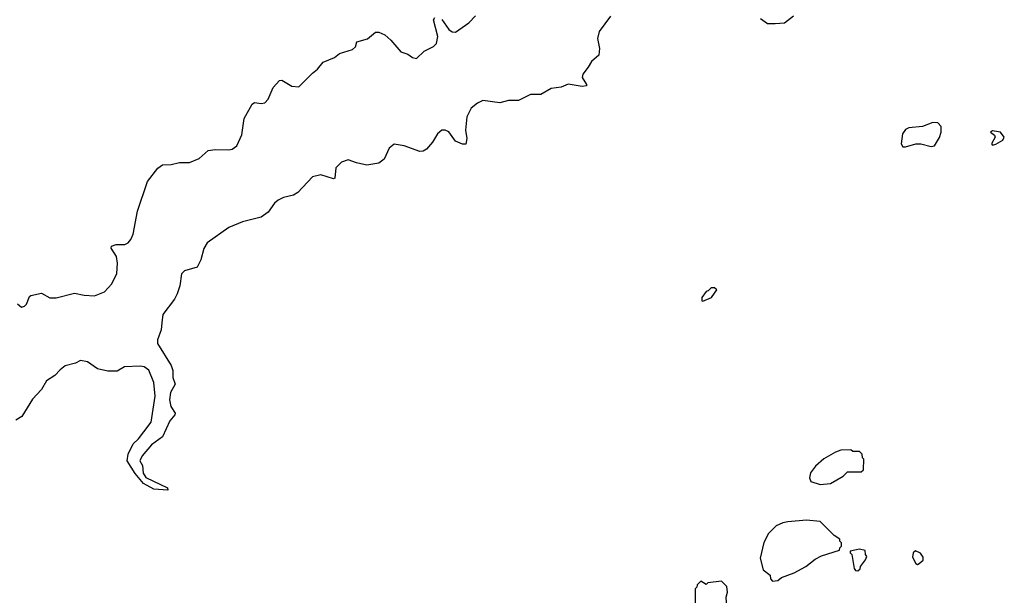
# Model space of a CAD drawing. Extents: x 2494106 to 2685573, y 758056 to 915185.
# Tile 153 of 256: x 2603078 to 2608855, y 797296 to 800675. Entities that reach past the tile are written whole.
import ezdxf

# ---------------------------------------------------------------- set-up
doc = ezdxf.new("R2010")
doc.units = 0

msp = doc.modelspace()

# ---------------------------------------------------------------- linework, layer by layer
at = {"layer": '0CON05XD'}
for points in [[(2606545, 800694.5), (2606477.4, 800605), (2606468.2, 800565), (2606478.8, 800505), (2606475, 800466.7), (2606431.7, 800428.3), (2606413.8, 800395), (2606381.2, 800355), (2606378.5, 800335), (2606403.8, 800295), (2606403.3, 800286.7), (2606377, 800283), (2606295, 800295.6), (2606255, 800279.4), (2606195, 800271.4), (2606135, 800236.2), (2606075, 800235.8), (2606005, 800201.2), (2605945, 800200), (2605895, 800187.1), (2605795, 800200), (2605764.3, 800185), (2605726.9, 800155), (2605700.5, 800105), (2605693.4, 800026.6), (2605702.1, 799977.9), (2605695, 799943.3), (2605675, 799943.8), (2605635, 799960.8), (2605595, 800015.7), (2605575, 800025.6), (2605555, 800025.6), (2605528.1, 800005), (2605499.2, 799955), (2605464.4, 799915.6), (2605445, 799902.5), (2605425, 799900.8), (2605332.5, 799935), (2605275, 799944.2), (2605245, 799920), (2605217.1, 799855), (2605185, 799831.8), (2605115, 799820.8), (2605054.2, 799835), (2605005, 799852.3), (2604965, 799838.5), (2604932.5, 799805), (2604925.8, 799745), (2604918.8, 799741.2), (2604845, 799763.3), (2604795, 799753.1), (2604710.5, 799659.5), (2604685, 799644), (2604625, 799630.4), (2604594.2, 799615.8), (2604572.7, 799597.3), (2604535.4, 799544.6), (2604494.7, 799515.3), (2604385, 799487.5), (2604305, 799455.3), (2604177.1, 799365), (2604158.1, 799331.9), (2604140.5, 799265), (2604118, 799222), (2604045, 799200), (2604026.3, 799183.7), (2604016.7, 799113.3), (2604001.8, 799065), (2603986.3, 799033.7), (2603918.2, 798945), (2603912.3, 798895), (2603907.5, 798855), (2603886.7, 798795), (2603886.9, 798775), (2603965.6, 798645), (2603976.6, 798616.6), (2603976.5, 798575), (2603989.4, 798535), (2603962.9, 798487.1), (2603957.2, 798442.8), (2603963.9, 798403.9), (2603989.2, 798365), (2603987.5, 798355), (2603958.8, 798321.2), (2603915, 798226.2), (2603850.9, 798179.1), (2603796, 798115), (2603783.3, 798085), (2603798.6, 798058.6), (2603803, 798013), (2603817.8, 797987.8), (2603945, 797926.2), (2603947.5, 797912.5), (2603865, 797918.8), (2603805, 797952.5), (2603755, 798011.2), (2603708.8, 798085), (2603714, 798125), (2603743.8, 798185), (2603775.7, 798214.3), (2603805.8, 798255), (2603848.3, 798311.7), (2603872.1, 798465), (2603865.4, 798545), (2603835, 798616.7), (2603808.1, 798638.1), (2603785, 798641.1), (2603692.8, 798637.2), (2603648.8, 798611.2), (2603595, 798610.8), (2603535, 798626), (2603475, 798667.1), (2603435, 798673.6), (2603405, 798658.9), (2603345, 798642.2), (2603315, 798620), (2603284.2, 798585.8), (2603235.9, 798554.1), (2603205, 798504.4), (2603152, 798448), (2603090, 798345), (2603055.3, 798324.7)], [(2603065, 799007.5), (2603088.3, 798988.3), (2603105, 798992.5), (2603117.5, 799005), (2603135, 799050), (2603143.6, 799056.4), (2603205, 799070), (2603255, 799042.5), (2603292.3, 799042.3), (2603400.2, 799069.8), (2603455, 799057.3), (2603516, 799054), (2603575, 799077.5), (2603617.8, 799125), (2603648, 799185), (2603650.8, 799245), (2603645.8, 799285), (2603614.1, 799334.1), (2603616.7, 799345), (2603644.4, 799355.6), (2603695, 799354.5), (2603715, 799365.6), (2603730, 799385), (2603742.7, 799415), (2603769.1, 799550.9), (2603827.1, 799725), (2603887.3, 799802.7), (2603915, 799823.3), (2603966, 799824), (2604015, 799836.2), (2604074.2, 799835.8), (2604130.7, 799859.3), (2604183.5, 799906.5), (2604225, 799913.3), (2604305, 799910), (2604325, 799915.6), (2604350.8, 799935), (2604380.7, 799999.3), (2604395.4, 800094.6), (2604441.5, 800178.5), (2604455, 800188.6), (2604495, 800182.5), (2604515, 800187.5), (2604535, 800207.5), (2604565, 800277.5), (2604601.7, 800318.3), (2604615, 800318.8), (2604675, 800283.8), (2604715, 800280), (2604795, 800361.2), (2604825, 800383.8), (2604858, 800425), (2604925, 800452.5), (2604955, 800475.7), (2605031.3, 800498.7), (2605048, 800515), (2605056.2, 800545), (2605118.3, 800561.7), (2605165, 800601.2), (2605185, 800601.2), (2605220, 800585), (2605255, 800553.8), (2605313.8, 800485), (2605355, 800471.2), (2605383.1, 800453.1), (2605405, 800446), (2605450, 800490), (2605505, 800517.7), (2605523.6, 800535), (2605530.9, 800575), (2605506.4, 800673.6), (2605512.9, 800687.1)], [(2605553.8, 800675), (2605595, 800617.1), (2605615, 800603.3), (2605635, 800600.9), (2605713.7, 800656.3), (2605752, 800698)], [(2607617.1, 800695), (2607565, 800654.4), (2607510.3, 800650.3), (2607465, 800650), (2607425, 800678.8)], [(2608275, 799927.5), (2608335, 799946.7), (2608365, 799946.2), (2608425, 799931.2), (2608445, 799934), (2608475, 799982.5), (2608484.5, 800014.5), (2608485, 800047.5), (2608465, 800068.8), (2608435, 800071.2), (2608375, 800048), (2608295, 800040), (2608275, 800030), (2608257.5, 800005), (2608250, 799945), (2608258.3, 799928.3), (2608275, 799927.5)], [(2608785, 799938.8), (2608805, 799944.4), (2608845, 799966.7), (2608854.6, 799985), (2608831.4, 800015), (2608785, 800022), (2608773.3, 800015), (2608797.5, 799997.5), (2608800.5, 799985), (2608778.8, 799945), (2608785, 799938.8)], [(2607085, 799022.5), (2607136.4, 799043.6), (2607168.3, 799088.3), (2607155, 799100), (2607135, 799100), (2607117, 799083), (2607105, 799080), (2607080, 799045), (2607080, 799025), (2607085, 799022.5)], [(2607775, 797947.5), (2607835, 797952.5), (2607910, 797995), (2607935, 798020), (2608015, 798020), (2608028.3, 798031.7), (2608030, 798095), (2608023, 798103), (2608020, 798125), (2608005, 798140), (2607965, 798140), (2607955, 798150), (2607895, 798147.5), (2607863.3, 798136.7), (2607795, 798097.5), (2607747.5, 798055), (2607717.5, 798015), (2607712.5, 797985), (2607720, 797965), (2607775, 797947.5)], [(2607495, 797380), (2607525, 797382.5), (2607548.3, 797401.7), (2607621.7, 797428.3), (2607690, 797465), (2607745, 797507.5), (2607783, 797527), (2607888.3, 797561.7), (2607890, 797575), (2607900, 797585), (2607900, 797605), (2607890, 797615), (2607890, 797625), (2607857, 797647), (2607775, 797730), (2607695, 797737.5), (2607585, 797726.7), (2607555, 797722.5), (2607516.4, 797703.6), (2607471.7, 797658.3), (2607443.3, 797606.7), (2607422.5, 797515), (2607440, 797445), (2607480, 797415), (2607483, 797393), (2607495, 797380)], [(2607995, 797440), (2608008.3, 797451.7), (2608010, 797465), (2608040, 797505), (2608047.5, 797525), (2608040, 797535), (2608038.3, 797558.3), (2608005, 797567.5), (2607950, 797555), (2607950, 797545), (2607960, 797535), (2607973, 797453), (2607981.7, 797441.7), (2607995, 797440)], [(2608345, 797477.5), (2608355, 797483.3), (2608378.3, 797501.7), (2608379.3, 797519.3), (2608363, 797543), (2608333, 797557), (2608320, 797545), (2608315, 797520), (2608335, 797482.5), (2608345, 797477.5)], [(2607145, 796937.5), (2607195, 796942.5), (2607210, 796965), (2607212.5, 796985), (2607202.5, 797015), (2607197.5, 797125), (2607203, 797177), (2607227.5, 797225), (2607222.5, 797285), (2607230, 797315), (2607227, 797347), (2607195, 797380), (2607115, 797370), (2607105, 797360), (2607075, 797380), (2607051.7, 797358.3), (2607050, 797345), (2607040, 797335), (2607040, 797205), (2607057.5, 797085), (2607075, 797030), (2607102.5, 796975), (2607145, 796937.5)]]:
    msp.add_lwpolyline(points, dxfattribs=at)

doc.saveas('drawing.dxf')
